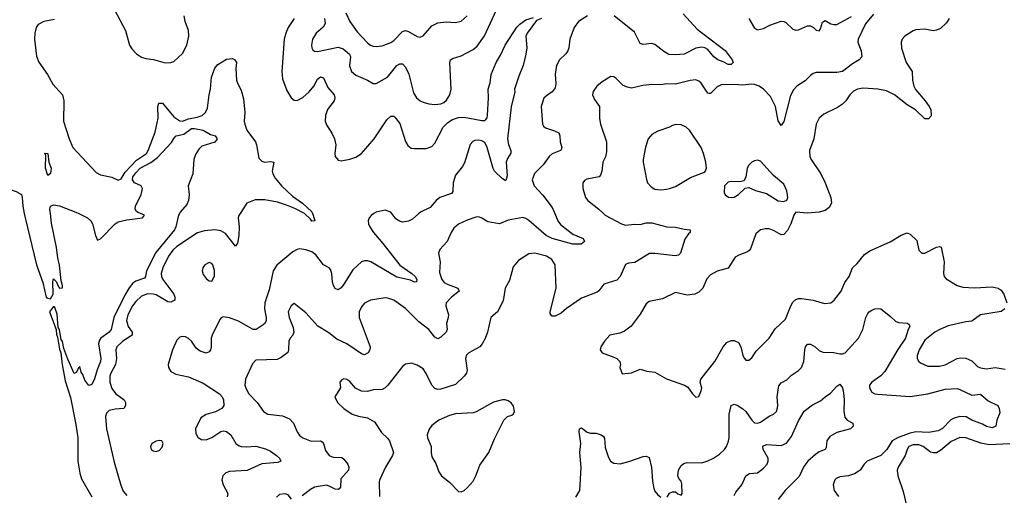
# Model space of a CAD drawing. Header units: inches. Extents: x 1473912 to 1647258, y 640388 to 773423.
# Tile 41 of 256: x 1531999 to 1538712, y 648077 to 651323. Entities that reach past the tile are written whole.
import ezdxf

# ---------------------------------------------------------------- set-up
doc = ezdxf.new("R2010")
doc.units = ezdxf.units.IN
doc.header["$MEASUREMENT"] = 0
doc.layers.add('B5634', color=7, linetype='Continuous')
doc.layers.add('B5635', color=7, linetype='Continuous')

msp = doc.modelspace()

# ---------------------------------------------------------------- linework, layer by layer
at = {"layer": 'B5634', "color": 5}
for points, elevation in [([(1532030, 650000), (1532035.8, 649970), (1532114.4, 649650), (1532156.4, 649530), (1532180.5, 649430), (1532190, 649421.6), (1532210, 649419.1), (1532227, 649450), (1532226, 649534), (1532230, 649554), (1532250, 649534), (1532258, 649510), (1532270, 649492), (1532290, 649494), (1532290.8, 649509.2), (1532280.7, 649540.7), (1532270, 649648.7), (1532258, 649698), (1532250, 649768.7), (1532215.1, 649935.1), (1532208.1, 650000)], 660), ([(1533088.4, 650000), (1533082.8, 649990), (1533063.7, 649910), (1533054, 649890), (1532926.3, 649733.7), (1532864.6, 649610), (1532856.8, 649570), (1532850, 649558.3), (1532790, 649539.1), (1532770, 649524.2), (1532746.3, 649493.7), (1532715.7, 649444.3), (1532640.5, 649290), (1532622.7, 649210), (1532608.3, 649190), (1532552.6, 649150), (1532542.8, 649137.2), (1532537.1, 649110), (1532552.8, 649010), (1532549.7, 648990), (1532527, 648933), (1532510, 648872), (1532490, 648834.7), (1532470, 648826.6), (1532443.5, 648863.5), (1532430, 648901.2), (1532417, 648917), (1532410, 648955.3), (1532402, 648950), (1532383.6, 648916.4), (1532370, 648908), (1532327, 649007), (1532300.2, 649080.2), (1532290, 649126), (1532281.2, 649141.2), (1532270, 649206), (1532262, 649222), (1532254, 649314), (1532239.5, 649359.5), (1532230, 649365.2), (1532203, 649330), (1532246.8, 649210), (1532250, 649174), (1532256.9, 649156.9), (1532270, 649074), (1532278.8, 649050), (1532288.7, 648970), (1532310, 648858), (1532344.7, 648744.7), (1532380.8, 648560.8), (1532394.2, 648470), (1532394.4, 648310), (1532408.2, 648228.2), (1532420.2, 648190), (1532490, 648067.1)], 660), ([(1532402.3, 650000), (1532462.3, 649970), (1532483.2, 649950), (1532495.8, 649930), (1532515.6, 649850), (1532530, 649819.1), (1532550, 649828.4), (1532649, 649931), (1532670, 649943.7), (1532730, 649957), (1532836, 649970), (1532849.5, 649990), (1532823.3, 650000)], 660), ([(1533501.1, 650000), (1533492.6, 649987.4), (1533487.7, 649970), (1533495.4, 649910), (1533494, 649850), (1533483, 649797), (1533470, 649778.3), (1533403.2, 649863.2), (1533370, 649881.7), (1533330, 649889.9), (1533258.2, 649881.8), (1533211.2, 649868.8), (1533070, 649775.5), (1533042.1, 649750), (1533013.3, 649710), (1532975.4, 649630), (1532963.7, 649590), (1532966.4, 649570), (1532975.7, 649550), (1533049.3, 649450), (1533056, 649430), (1533056.2, 649410), (1533030, 649394.5), (1533010, 649397.3), (1532930, 649444.4), (1532910, 649450.3), (1532870, 649451.7), (1532830, 649436.1), (1532790, 649399.5), (1532768.1, 649370), (1532737.2, 649310), (1532727, 649270), (1532738, 649230), (1532766.8, 649190), (1532766, 649170), (1532701.8, 649130), (1532661.6, 649090), (1532655.2, 649070), (1532658.2, 649010), (1532652.4, 648970), (1532619.7, 648910), (1532613.8, 648890), (1532613, 648850), (1532626.1, 648806.1), (1532653, 648773), (1532711.3, 648730), (1532719.2, 648710), (1532720.8, 648690), (1532709.1, 648670.9), (1532650, 648666.3), (1532610, 648655.3), (1532590, 648637.2), (1532583.7, 648616.3), (1532590, 648531.8), (1532643.9, 648303.9), (1532687.5, 648147.5), (1532705.1, 648105.1), (1532730, 648075.8)], 680), ([(1534413.4, 650000), (1534398.4, 649990), (1534382, 649970), (1534376, 649950), (1534378.3, 649930), (1534385.5, 649910), (1534411.3, 649870), (1534475.7, 649795.7), (1534590, 649649), (1534673.7, 649590), (1534694.9, 649570), (1534706, 649550), (1534705.4, 649534.6), (1534690, 649532), (1534664.4, 649544.4), (1534570, 649566.2), (1534393.7, 649670), (1534370, 649677.3), (1534350, 649677.7), (1534330, 649669.7), (1534270, 649615.4), (1534210, 649518.3), (1534190, 649492.8), (1534170, 649478.7), (1534150, 649487.6), (1534138.8, 649510), (1534132.3, 649532.3), (1534126.8, 649590), (1534117.4, 649617.4), (1534108.8, 649628.8), (1534069.9, 649649.9), (1534018.7, 649718.7), (1533990, 649738.4), (1533950, 649752.8), (1533910, 649758.2), (1533890, 649754.5), (1533860.6, 649739.4), (1533751.3, 649648.7), (1533726.3, 649610), (1533701, 649479.1), (1533671, 649390), (1533668.9, 649350), (1533679.3, 649290), (1533678.6, 649270), (1533670.6, 649249.4), (1533659.7, 649240.3), (1533611.9, 649208.1), (1533590, 649208.4), (1533490, 649266.5), (1533430, 649288), (1533385.5, 649294.5), (1533371.5, 649288.5), (1533363.1, 649276.9), (1533310.2, 649170), (1533304.3, 649150), (1533303.7, 649090), (1533299.4, 649070), (1533290, 649056.4), (1533270, 649048.2), (1533230, 649060.6), (1533202.4, 649082.4), (1533170, 649128.3), (1533150, 649148.6), (1533130, 649158.4), (1533110, 649161.2), (1533090, 649156.8), (1533070, 649136.9), (1533041.3, 649070), (1533010.3, 648970), (1533013.4, 648950), (1533030, 648923.1), (1533064.3, 648904.3), (1533150, 648886.3), (1533250, 648842.6), (1533360.3, 648770), (1533378.5, 648750), (1533388, 648730), (1533391.4, 648690), (1533377, 648670), (1533333.2, 648646.8), (1533270, 648629.6), (1533234.6, 648605.4), (1533197, 648530), (1533199.5, 648499.5), (1533213.5, 648473.5), (1533237.3, 648457.3), (1533270, 648455.6), (1533310, 648471.3), (1533370, 648513.7), (1533390, 648517), (1533410, 648512), (1533437.6, 648490), (1533472, 648432), (1533495, 648415), (1533509.5, 648409.5), (1533547.2, 648407.2), (1533610, 648412.5), (1533674.9, 648394.9), (1533710, 648379), (1533750, 648350.2), (1533770.2, 648330), (1533779.3, 648310), (1533759.1, 648300.9), (1533650, 648292.5), (1533550, 648247.8), (1533430, 648239.4), (1533404.4, 648230), (1533384.6, 648210), (1533377.7, 648182.3), (1533386.4, 648150), (1533419, 648090), (1533414, 648066)], 720), ([(1535647.5, 650000), (1535668.7, 649950), (1535686.1, 649926.1), (1535770, 649860.3), (1535841, 649830), (1535850.5, 649809.5), (1535827.7, 649792.3), (1535770, 649791.3), (1535630, 649830.5), (1535588.9, 649850), (1535470, 649952.1), (1535450, 649965.7), (1535430, 649972.2), (1535330, 649955.8), (1535270, 649929.7), (1535190, 649943.5), (1535150, 649969.7), (1535130, 649976.9), (1535110, 649975.4), (1535050, 649954.3), (1534990, 649928.3), (1534959.2, 649900.8), (1534940.2, 649870), (1534914, 649810), (1534864.4, 649755.6), (1534854.9, 649730), (1534865.2, 649670), (1534862.2, 649597.8), (1534877.3, 649550), (1534893.4, 649530), (1534910, 649519.7), (1534986.4, 649490), (1534995.8, 649470), (1534942.4, 649430), (1534907.6, 649390), (1534903.6, 649370), (1534922, 649310), (1534920.8, 649290), (1534907.9, 649250), (1534914, 649210), (1534907.4, 649190), (1534870, 649157.7), (1534850, 649145.6), (1534830, 649156.3), (1534787.9, 649210), (1534721.1, 649261.1), (1534630, 649351.1), (1534550, 649408.5), (1534510, 649422.7), (1534490, 649423.9), (1534391.3, 649410), (1534350, 649389.5), (1534330, 649364.5), (1534312.7, 649330), (1534313.8, 649290), (1534387.6, 649090), (1534387.2, 649070), (1534375.8, 649050), (1534350, 649035.8), (1534330, 649043.5), (1534230, 649110.8), (1534162, 649142), (1534106.3, 649186.3), (1534031.5, 649231.5), (1533950, 649322.4), (1533870, 649385.2), (1533850, 649369.4), (1533829.1, 649330), (1533836.5, 649290), (1533863, 649223), (1533867.4, 649190), (1533860.3, 649170), (1533842.3, 649150), (1533833.6, 649130), (1533832.7, 649070), (1533827, 649053), (1533782.5, 649017.5), (1533755.2, 649004.7), (1533610, 648999), (1533585.8, 648974.2), (1533538, 648870), (1533534.9, 648830), (1533543.1, 648803.1), (1533561.5, 648770), (1533618.7, 648710), (1533661.6, 648650), (1533690, 648632.2), (1533790, 648619.1), (1533839.6, 648599.6), (1533866.9, 648570), (1533890, 648510.6), (1533910, 648482.4), (1533930, 648468.7), (1533987.1, 648447.1), (1534050, 648448.9), (1534062, 648442), (1534071, 648431), (1534083.4, 648383.4), (1534108.7, 648350), (1534137.2, 648337.2), (1534195.4, 648335.4), (1534210, 648324.2), (1534235.2, 648290), (1534244.2, 648270), (1534241.3, 648250), (1534188.2, 648190), (1534187.2, 648132.8), (1534177.8, 648122.2), (1534170, 648117.4), (1534150, 648119.2), (1534110, 648140.7), (1534090, 648146.2), (1534008, 648132), (1533982.2, 648117.8), (1533925.5, 648074.5)], 740), ([(1533995.6, 650000), (1534000.4, 649990), (1534010.2, 649949.8), (1533990, 649947.7), (1533981.9, 649961.9), (1533940.5, 650000)], 680), ([(1535979.9, 650000), (1535990.4, 649990), (1536102.4, 649930), (1536130, 649920.2), (1536190, 649926.9), (1536230, 649924.7), (1536270, 649935.8), (1536310, 649936.9), (1536410.2, 649910.2), (1536470, 649907.9), (1536530, 649892.6), (1536571.3, 649890), (1536571.3, 649870), (1536558.8, 649861.2), (1536533.7, 649826.3), (1536503.8, 649730), (1536490, 649716.2), (1536468.9, 649711.1), (1536330, 649728.2), (1536293.6, 649726.4), (1536192.8, 649667.2), (1536150, 649660.4), (1536130, 649652.6), (1536093.8, 649570), (1536070, 649546.6), (1535982.7, 649517.4), (1535947.5, 649472.5), (1535935.9, 649464.1), (1535830, 649422.4), (1535726.9, 649353.1), (1535690, 649319.8), (1535650, 649300.5), (1535630, 649299.3), (1535616.9, 649316.9), (1535615.1, 649330), (1535656.2, 649490), (1535650.9, 649650), (1535626.9, 649686.9), (1535590, 649708.4), (1535510.4, 649729.6), (1535470, 649724.7), (1535399.9, 649680.1), (1535364.2, 649635.8), (1535337.5, 649542.5), (1535308.8, 649490), (1535295.1, 649404.9), (1535257, 649330), (1535210.3, 649289.7), (1535189, 649191), (1535173, 649147), (1535152.2, 649110), (1535135.3, 649090), (1535061.6, 649050), (1535046.5, 649033.5), (1535038.5, 649010), (1535049.2, 648930), (1535044.4, 648910), (1535029, 648890), (1534970, 648834.5), (1534870, 648800.8), (1534850, 648798.7), (1534830, 648805.7), (1534810, 648829.6), (1534770, 648909.4), (1534750, 648939.5), (1534710, 648965.1), (1534670, 648979.5), (1534630, 648972.7), (1534610, 648956), (1534510, 648829.6), (1534490.2, 648809.8), (1534470, 648800.5), (1534410, 648796.1), (1534370, 648786.6), (1534328.6, 648788.6), (1534288.3, 648808.3), (1534250, 648854), (1534230, 648866.6), (1534210, 648871.8), (1534194.4, 648865.6), (1534181, 648850), (1534186.8, 648810), (1534147.3, 648750), (1534164.9, 648710), (1534208.7, 648668.7), (1534266, 648630), (1534310, 648616.4), (1534370, 648606.4), (1534418.7, 648578.7), (1534466.4, 648506.4), (1534507.8, 648467.8), (1534520.3, 648450), (1534548.4, 648370), (1534541.3, 648350), (1534492.2, 648270), (1534454.7, 648185.3), (1534450.3, 648169.7), (1534452.9, 648070)], 760), ([(1534721, 650000), (1534677.4, 649962.6), (1534650, 649947), (1534610, 649941.8), (1534587.5, 649947.5), (1534564.4, 649964.4), (1534537.3, 650000)], 720), ([(1537284, 650000), (1537277.3, 649990), (1537256.4, 649930), (1537234.7, 649885.3), (1537210, 649857), (1537190, 649855.6), (1537142.8, 649882.8), (1537110, 649895.1), (1537083.6, 649896.4), (1537050, 649889.6), (1537018.3, 649861.7), (1536981.1, 649758.9), (1536973, 649747), (1536961.4, 649738.6), (1536902.8, 649717.2), (1536878.3, 649701.7), (1536830, 649627.6), (1536754.1, 649605.9), (1536710, 649581.6), (1536685.1, 649554.9), (1536656, 649490), (1536630, 649463.1), (1536602.8, 649450), (1536550, 649443.7), (1536470, 649462), (1536380.9, 649419.1), (1536290, 649400.5), (1536270, 649382.9), (1536230, 649314.5), (1536169.1, 649230.9), (1536122.2, 649197.8), (1536090, 649184.7), (1536022.8, 649170), (1535987.3, 649130), (1535961, 649090), (1535956, 649070), (1535971.3, 649050), (1536050, 649020.5), (1536071, 649010), (1536090, 648991), (1536096, 648970), (1536091, 648950), (1536106, 648906), (1536170, 648914), (1536230, 648939.1), (1536275.1, 648924.9), (1536330, 648918), (1536410, 648872.4), (1536532, 648830), (1536554.8, 648814.8), (1536586, 648770), (1536608.1, 648748.1), (1536630, 648751.3), (1536646, 648790), (1536649, 648809), (1536639, 648850), (1536644, 648870), (1536737.7, 648990), (1536796.2, 649090), (1536820.8, 649119.2), (1536850, 649132.8), (1536870, 649133.2), (1536899.4, 649119.4), (1536915.8, 649090), (1536930, 649031.3), (1536940.7, 649010), (1536950, 648998.8), (1536970, 648998.8), (1536990, 649016), (1537020.1, 649059.9), (1537108.3, 649150), (1537150, 649213.4), (1537221, 649279), (1537255.7, 649370), (1537270, 649395.3), (1537290, 649413.8), (1537310, 649420.2), (1537330, 649419.6), (1537409, 649409), (1537487.3, 649387.3), (1537530, 649390.4), (1537552.8, 649410), (1537601, 649470), (1537624.5, 649530), (1537654.6, 649570), (1537677.6, 649630), (1537710, 649660.2), (1537759.6, 649720.4), (1537794.4, 649745.6), (1537933.4, 649806.6), (1538010, 649853.4), (1538050, 649868.2), (1538070, 649859.3), (1538115.6, 649815.6), (1538130.5, 649750), (1538150, 649730.5), (1538170, 649730.4), (1538250, 649771.8), (1538270, 649775.3), (1538280.7, 649770), (1538301.3, 649670), (1538298, 649590), (1538302, 649570), (1538315.5, 649555.5), (1538390.7, 649510), (1538430, 649497.3), (1538510, 649492.5), (1538630, 649500.6), (1538670, 649491.6), (1538690, 649477.6), (1538710, 649450.5), (1538729.2, 649390)], 780), ([(1536414.6, 648065.4), (1536430, 648092), (1536450, 648102), (1536470, 648102), (1536486.4, 648086.4), (1536510, 648078), (1536515.1, 648090), (1536514.7, 648154.7), (1536510, 648174), (1536492.1, 648192.1), (1536485.2, 648210), (1536491.8, 648250), (1536510, 648280.7), (1536526.6, 648293.4), (1536550, 648302.4), (1536650, 648298.6), (1536690, 648312.6), (1536730, 648331.1), (1536770, 648357.5), (1536804.4, 648390), (1536817.3, 648410), (1536832.3, 648447.7), (1536835.8, 648470), (1536836.3, 648630), (1536850, 648690.3), (1536870, 648699.7), (1536890, 648693.2), (1536930, 648668.1), (1536950.1, 648650), (1536990, 648590.2), (1537010, 648572.1), (1537030, 648568.6), (1537050, 648575.9), (1537110, 648616.5), (1537138, 648630), (1537158.7, 648650), (1537166.5, 648673.5), (1537168.6, 648691.4), (1537162.5, 648750), (1537175.8, 648824.2), (1537190, 648845.5), (1537230, 648865.5), (1537261.8, 648898.2), (1537309.8, 648930.2), (1537330, 648950.5), (1537345.6, 648990), (1537351.2, 649070), (1537357.6, 649090), (1537370, 649107.7), (1537390, 649108.5), (1537421.6, 649090), (1537450, 649066), (1537474.5, 649054.5), (1537550, 649052), (1537590, 649042.5), (1537610, 649042.6), (1537626.9, 649050), (1537718, 649150), (1537747, 649210), (1537767.3, 649290), (1537781.9, 649318.1), (1537791.1, 649330), (1537810, 649341.5), (1537830, 649350.1), (1537853.1, 649353.1), (1537870, 649348.9), (1537936.9, 649296.9), (1537970, 649265.3), (1537990, 649257), (1538052.3, 649252.3), (1538063.5, 649243.5), (1538067.3, 649230), (1538056.4, 649210), (1538038, 649150), (1537986.5, 649073.5), (1537896.7, 648923.3), (1537870, 648891.6), (1537808.5, 648850), (1537793.7, 648830), (1537792.2, 648810), (1537810, 648780.5), (1537830, 648770.4), (1537847.9, 648767.9), (1538070, 648751.1), (1538191.1, 648768.9), (1538310, 648801.1), (1538390, 648805.3), (1538410, 648800.3), (1538490, 648760.7), (1538550, 648767), (1538603, 648723), (1538668.2, 648690), (1538677.7, 648670), (1538680.9, 648639.1), (1538661.3, 648590), (1538654.6, 648550), (1538630, 648537.2), (1538590, 648547.4), (1538563.6, 648563.6), (1538491.2, 648590), (1538452.9, 648612.9), (1538410, 648615.8), (1538370, 648604.5), (1538347.3, 648592.6), (1538290, 648533.1), (1538262.3, 648517.7), (1538194.6, 648505.4), (1538110, 648510.3), (1538070, 648500.9), (1537988.7, 648471.2), (1537946.9, 648450), (1537910.9, 648390), (1537871, 648350), (1537778.3, 648310), (1537756.9, 648290), (1537728.8, 648250), (1537710, 648234.7), (1537690, 648223.5), (1537650, 648211.1), (1537590, 648203), (1537566.8, 648193.2), (1537557.7, 648182.3), (1537546.4, 648150), (1537552.4, 648110), (1537581.6, 648070)], 760), ([(1538715.8, 649350), (1538690, 649332.8), (1538550, 649308.2), (1538490, 649266), (1538450, 649261), (1538330, 649233.6), (1538272.7, 649210), (1538239.1, 649190), (1538170, 649135), (1538131.3, 649070), (1538117.7, 649030), (1538118, 649010), (1538128.4, 648990), (1538141, 648981), (1538190, 648959.6), (1538270, 648958), (1538310, 648967.1), (1538390, 649010.2), (1538415.8, 649015.8), (1538450, 649013.8), (1538490, 648995), (1538530, 648956.9), (1538550, 648947.3), (1538590, 648941.2), (1538650, 648950.1), (1538717.4, 648937.4)], 780), ([(1536870, 648076.5), (1536881.1, 648098.9), (1536923.7, 648150), (1536949.7, 648210.3), (1536974.8, 648225.3), (1537030, 648231.8), (1537070, 648261.6), (1537094.6, 648290), (1537101.9, 648310), (1537101.1, 648330), (1537067.5, 648390), (1537066.8, 648413.2), (1537090, 648423.2), (1537190, 648416.8), (1537226.4, 648433.6), (1537261.3, 648478.7), (1537310, 648586.3), (1537348.5, 648651.5), (1537404.7, 648695.3), (1537458.8, 648721.2), (1537490, 648750.3), (1537526.1, 648773.9), (1537570, 648822.8), (1537590, 648834.8), (1537610, 648811.3), (1537616.1, 648776.1), (1537621.5, 648730), (1537617.7, 648650), (1537624.4, 648610), (1537642, 648590), (1537678.8, 648570), (1537682.8, 648550), (1537664.7, 648530), (1537570, 648506), (1537522.2, 648477.8), (1537502.8, 648450), (1537496.7, 648403.3), (1537490.4, 648390), (1537450, 648373.1), (1537424.1, 648355.9), (1537371.6, 648310), (1537345.4, 648274.6), (1537313.7, 648206.3), (1537218, 648110), (1537170, 648048.3)], 740), ([(1535790, 648065.8), (1535818.1, 648110), (1535826.3, 648266.3), (1535817.3, 648370), (1535825.3, 648430), (1535812.7, 648510), (1535815.3, 648530), (1535830, 648538.8), (1535868.8, 648508.8), (1535890, 648502.4), (1535930, 648502), (1535964.7, 648490), (1535978.5, 648478.5), (1535987.3, 648467.3), (1535990, 648404.7), (1536014.4, 648334.4), (1536026.4, 648310), (1536050, 648295.8), (1536093, 648293), (1536152, 648308), (1536250, 648342.4), (1536270, 648344.9), (1536290, 648334.4), (1536307.7, 648267.7), (1536313.3, 648173.3), (1536323.1, 648123.1), (1536330, 648106), (1536350, 648081), (1536370, 648064.7)], 760), ([(1538750, 648428.9), (1538610, 648422.5), (1538552.3, 648432.3), (1538450, 648469.7), (1538410, 648472), (1538350, 648444.2), (1538277.7, 648382.3), (1538250, 648367.7), (1538230, 648366.8), (1538210, 648372.5), (1538158, 648410), (1538130, 648422.9), (1538090, 648422.9), (1538061.7, 648410), (1538049.4, 648390.6), (1538035.2, 648350), (1537989, 648270), (1537982.7, 648250), (1537985.5, 648210), (1538023.2, 648103.2), (1538058.7, 647950)], 780), ([(1533851.1, 648051.1), (1533830, 648079.7), (1533810, 648086.9), (1533770, 648083.7), (1533750, 648065.2)], 740)]:
    msp.add_lwpolyline(points, dxfattribs=dict(at, elevation=elevation))
for points, elevation in [([(1533290, 649665.1), (1533262, 649650), (1533247.7, 649630), (1533244, 649610), (1533250, 649584.9), (1533270, 649557.1), (1533290, 649540.5), (1533310, 649538.8), (1533326.5, 649573.5), (1533327.8, 649612.2), (1533316.4, 649650), (1533310, 649658.7)], 720), ([(1535310, 648728.7), (1535290, 648728.7), (1535230, 648712.3), (1535112.2, 648647.8), (1535090, 648640.4), (1534970, 648633.3), (1534930, 648621.8), (1534857.1, 648590), (1534810, 648554), (1534790, 648529.3), (1534776.5, 648490), (1534779.6, 648470), (1534805.2, 648410), (1534804.2, 648370), (1534810, 648341), (1534835.6, 648295.6), (1534856.8, 648236.8), (1534876, 648210), (1534930, 648167.7), (1534990, 648102.8), (1535010, 648100.7), (1535030, 648110.5), (1535050, 648128), (1535090, 648174.4), (1535110, 648210.5), (1535136.4, 648283.6), (1535196.8, 648370), (1535236.8, 648463.2), (1535299.7, 648590), (1535325.3, 648614.7), (1535355.6, 648624.4), (1535366.3, 648633.7), (1535373.6, 648650), (1535365.4, 648685.4), (1535350, 648709), (1535330, 648722)], 780), ([(1532950, 648452), (1532930, 648447.8), (1532900.5, 648430), (1532890.7, 648410), (1532896, 648390), (1532910, 648380.7), (1532930, 648377.1), (1532950, 648383.1), (1532970, 648406.8), (1532978, 648430), (1532968, 648450)], 720)]:
    msp.add_lwpolyline(points, close=True, dxfattribs=dict(at, elevation=elevation))
at = {"layer": 'B5635', "color": 5}
for points, elevation in [([(1532644.4, 651390), (1532720.3, 651250), (1532748.7, 651150), (1532763.2, 651123.2), (1532796.4, 651090), (1532830, 651067.9), (1532858.9, 651058.9), (1532911.3, 651051.3), (1532990, 651028.5), (1533029.8, 651030.2), (1533050, 651037.4), (1533110, 651091.5), (1533138.4, 651150), (1533151.3, 651211.3), (1533150.6, 651250), (1533128.2, 651310), (1533121, 651350)], 720), ([(1533869.3, 651330), (1533828.7, 651270), (1533812.5, 651230), (1533803, 651190), (1533785.4, 650970), (1533790, 650918.8), (1533820.5, 650840.5), (1533848.9, 650790), (1533870, 650773.4), (1533890, 650771.6), (1533930, 650792.3), (1533973, 650830), (1534005.2, 650870), (1534030, 650917.2), (1534050, 650933.6), (1534070, 650927.2), (1534100.3, 650860.3), (1534142.3, 650810), (1534146.7, 650790), (1534142.4, 650770), (1534097.8, 650710), (1534084.5, 650670), (1534081.6, 650630), (1534090, 650604.4), (1534127.7, 650547.7), (1534145.2, 650510), (1534154.9, 650470), (1534148.5, 650410), (1534150.5, 650390.5), (1534170, 650364), (1534190, 650359.3), (1534250, 650370.3), (1534290, 650385), (1534330, 650410.3), (1534416.8, 650510), (1534501.1, 650638.9), (1534530, 650665.7), (1534550, 650664.2), (1534557.7, 650657.7), (1534590, 650613.7), (1534630, 650490.8), (1534644.5, 650464.5), (1534667.4, 650447.4), (1534690, 650443.1), (1534770, 650444.7), (1534810, 650458), (1534830, 650480.9), (1534886.4, 650590), (1534918.8, 650621.2), (1534950, 650641), (1534990, 650654.7), (1535030, 650658.4), (1535150, 650635), (1535170, 650636), (1535178.2, 650641.8), (1535186.5, 650653.5), (1535188.9, 650671.1), (1535196, 650790), (1535192.6, 650850), (1535207.6, 650892.4), (1535212.8, 650950), (1535247.4, 651030), (1535278, 651082), (1535309.7, 651150), (1535389.1, 651270.9), (1535408.2, 651291.8), (1535450, 651322.3), (1535502.8, 651337.2)], 720), ([(1534077.5, 651330), (1534082, 651298), (1534067.9, 651272.1), (1534019.6, 651230), (1533995.5, 651190), (1533987.9, 651150), (1533990.2, 651130.3), (1533997.2, 651117.2), (1534010, 651107.2), (1534030, 651105.3), (1534170, 651136.6), (1534204.7, 651124.7), (1534248.7, 651088.7), (1534254.5, 651070), (1534247.1, 651007.1), (1534260.3, 650970), (1534290, 650945.5), (1534371.3, 650911.3), (1534410, 650888.2), (1534430, 650888.5), (1534507.8, 650930), (1534570, 651010.2), (1534590, 651022.8), (1534610, 651022.6), (1534630, 650998.4), (1534651.2, 650951.2), (1534684.9, 650824.9), (1534704.6, 650790), (1534730, 650768.9), (1534750, 650760.3), (1534788.9, 650748.9), (1534830, 650743.6), (1534870, 650749.1), (1534890, 650758.9), (1534910, 650774), (1534932, 650810), (1534940.3, 650850), (1534932.5, 651027.5), (1534937, 651050), (1534950, 651058.7), (1535010, 651076.5), (1535090, 651119.6), (1535117.5, 651142.5), (1535168.2, 651211.8), (1535250.5, 651389.5)], 740), ([(1534223.2, 651370), (1534250.2, 651310), (1534301, 651241), (1534370, 651165), (1534390, 651150.2), (1534410, 651142.6), (1534430, 651139.3), (1534470, 651143.8), (1534530, 651166.5), (1534550, 651181.6), (1534610, 651243.5), (1534630, 651249.2), (1534650, 651242.9), (1534710, 651208.9), (1534730, 651204.6), (1534750, 651213.1), (1534810, 651280.7), (1534850, 651302.6), (1534907.7, 651307.7), (1534970, 651303.1), (1535010, 651312.2), (1535050, 651350.4)], 760), ([(1535870.4, 651350), (1535808.5, 651310), (1535779.5, 651270), (1535748.9, 651190), (1535743.1, 651130), (1535737, 651110), (1535723.1, 651090), (1535678.9, 651050), (1535658.9, 651010), (1535649.1, 650950.9), (1535653.7, 650886.3), (1535650, 650857.2), (1535630, 650831.6), (1535590, 650804.5), (1535572.9, 650787.1), (1535554.3, 650730), (1535564.4, 650610), (1535570, 650596), (1535584.6, 650584.6), (1535645.3, 650565.3), (1535674.8, 650550), (1535680.7, 650530), (1535683, 650490), (1535694.4, 650450), (1535690, 650435.3), (1535687.3, 650430), (1535630, 650406.6), (1535610, 650389.7), (1535567.8, 650332.2), (1535510, 650274), (1535493.7, 650230), (1535506, 650190), (1535565.7, 650125.7), (1535630, 650041.1), (1535647.5, 650000)], 740), ([(1537819.3, 651360.7), (1537766.2, 651293.8), (1537717, 651190), (1537714, 651170), (1537735.8, 651110), (1537740.7, 651070), (1537722.8, 651050), (1537677.4, 651022.6), (1537610, 650968.9), (1537570, 650962.9), (1537430, 650961.8), (1537410, 650956.1), (1537390, 650942.2), (1537354.1, 650905.9), (1537297.3, 650870), (1537275.7, 650844.3), (1537254.7, 650805.3), (1537210, 650629.3), (1537190, 650600.9), (1537170, 650632), (1537151.2, 650730), (1537117.8, 650797.8), (1537070, 650848.8), (1537040.5, 650870), (1537010, 650881.2), (1536990, 650884.1), (1536930, 650876.2), (1536870, 650880.2), (1536782.7, 650877.4), (1536755.6, 650864.4), (1536710, 650819.6), (1536700.1, 650820.1), (1536690, 650820.7), (1536645.4, 650890), (1536630, 650904.4), (1536610, 650911.9), (1536570, 650908.4), (1536470, 650882), (1536410, 650884.9), (1536370, 650879.5), (1536310, 650880.3), (1536247.1, 650872.9), (1536170, 650856.2), (1536142, 650862), (1536114.7, 650874.7), (1536064.6, 650924.6), (1536050, 650933.6), (1536030, 650935.6), (1535970, 650899.6), (1535933.4, 650870), (1535910, 650834), (1535904.4, 650810), (1535917.7, 650777.7), (1535952.7, 650730), (1535951.7, 650648.3), (1535959.7, 650610), (1535999.1, 650490), (1535999, 650421), (1535992.8, 650387.2), (1535974, 650350), (1535968.8, 650290), (1535958.5, 650261.5), (1535948.8, 650251.2), (1535865.7, 650234.3), (1535850, 650225.1), (1535838.7, 650210), (1535838.7, 650170), (1535855.8, 650110), (1535872.2, 650090), (1535948.2, 650030), (1535979.9, 650000)], 760), ([(1536522, 651362), (1536619.1, 651259.1), (1536810, 651111.6), (1536857.3, 651050), (1536864, 651030), (1536850, 651018), (1536830, 651016.9), (1536796.4, 651036.4), (1536758.3, 651050), (1536732, 651070), (1536690, 651119.7), (1536670.8, 651130.8), (1536650, 651135.3), (1536610, 651128.9), (1536530, 651088.7), (1536470, 651082.1), (1536425.4, 651085.4), (1536390, 651106.4), (1536330, 651154.7), (1536310, 651160.4), (1536250, 651154), (1536230, 651160.5), (1536190, 651237.2), (1536051.9, 651350)], 740), ([(1536970.4, 651330), (1537010, 651266), (1537030, 651254.8), (1537070, 651263), (1537113.5, 651286.5), (1537190, 651311.8), (1537210, 651310.3), (1537223, 651303), (1537270, 651257.6), (1537290, 651251.8), (1537310, 651253.4), (1537370, 651280.3), (1537390, 651282), (1537410.3, 651270.3), (1537430, 651250.6), (1537450, 651246.7), (1537459.1, 651260.9), (1537472.9, 651307.1), (1537490, 651317.6), (1537530, 651294.7), (1537550, 651289.3), (1537570, 651291), (1537670, 651345.5)], 760), ([(1532235.8, 651324.2), (1532163.1, 651310), (1532125.7, 651290), (1532110.3, 651270), (1532101.3, 651230), (1532100.2, 651190), (1532113.3, 651073.3), (1532130, 651033), (1532188.7, 650950), (1532224.1, 650884.1), (1532290.2, 650810), (1532299.6, 650770), (1532298.2, 650630), (1532336, 650510), (1532362.2, 650450), (1532519.7, 650279.7), (1532550, 650264.9), (1532627.4, 650247.4), (1532670, 650228), (1532690, 650237.1), (1532717.7, 650282.3), (1532796.1, 650363.9), (1532862.5, 650410), (1532875, 650430), (1532923.7, 650556.3), (1532942.1, 650650), (1532941.4, 650730), (1532947.6, 650752.4), (1532972.2, 650752.2), (1533050, 650659.5), (1533090, 650632.4), (1533110, 650631.5), (1533150, 650645.4), (1533210, 650657.1), (1533243.9, 650670), (1533266.6, 650690), (1533280.1, 650719.9), (1533291, 650810), (1533300.4, 650850), (1533307.5, 650930), (1533330, 650992.6), (1533350, 651017.6), (1533410, 651052.6), (1533450, 651057.6), (1533466.8, 651050), (1533478, 651030), (1533472.9, 650990), (1533477.4, 650910), (1533483.1, 650890), (1533510, 650842), (1533524, 650784), (1533533.3, 650690), (1533530.1, 650630), (1533534.5, 650610), (1533546.7, 650570), (1533606.2, 650490), (1533613.9, 650470), (1533630, 650378.5), (1533650, 650357.6), (1533670, 650351.5), (1533710, 650356.2), (1533731.2, 650351.2), (1533720.1, 650290), (1533725.3, 650270), (1533741.1, 650241.1), (1533787.2, 650187.2), (1533858.9, 650118.9), (1533928.3, 650070), (1533990, 650011.8), (1533995.6, 650000)], 680), ([(1535556.4, 651330), (1535523.6, 651316.4), (1535459.3, 651230), (1535450.5, 651210), (1535456, 651130), (1535450, 651088.7), (1535432.2, 651010), (1535401.7, 650938.3), (1535373, 650850), (1535374.4, 650830), (1535350, 650728.7), (1535325.8, 650510), (1535330.9, 650470.9), (1535347.4, 650430), (1535347.1, 650412.9), (1535323.8, 650376.2), (1535316.1, 650350), (1535323.4, 650256.6), (1535313.3, 650226.7), (1535310, 650224.5), (1535290, 650238), (1535237.1, 650290), (1535228.1, 650308.1), (1535187.2, 650450), (1535170, 650483.8), (1535150, 650497.2), (1535130, 650501.3), (1535102.2, 650497.8), (1535087.8, 650492.2), (1535070, 650471.2), (1535032.8, 650347.2), (1535018.4, 650321.6), (1534970, 650261.3), (1534953.9, 650210), (1534952.8, 650150), (1534942.7, 650137.3), (1534864.4, 650110), (1534838.7, 650090), (1534797.9, 650042.1), (1534732.7, 650010), (1534721, 650000)], 720), ([(1538336.1, 651330), (1538319.1, 651300.9), (1538276.9, 651263.1), (1538250, 651250.6), (1538227.3, 651247.3), (1538170, 651259.2), (1538110, 651252.8), (1538090, 651246.3), (1538033, 651210), (1538014.9, 651190), (1538008.2, 651170), (1538010.4, 651129.6), (1538042.7, 651030), (1538083.7, 650970), (1538085.2, 650910), (1538094.8, 650870), (1538107.4, 650847.4), (1538172.2, 650770), (1538199.6, 650730), (1538210.3, 650709.7), (1538213.4, 650666.6), (1538194.4, 650645.6), (1538170, 650646.3), (1538106.8, 650706.8), (1538050, 650740.9), (1537964, 650810), (1537910, 650837.1), (1537850.2, 650849.8), (1537750, 650855.3), (1537710.2, 650849.8), (1537684.1, 650835.9), (1537658.3, 650810), (1537631.5, 650770), (1537610, 650746.9), (1537575.5, 650724.5), (1537482.5, 650677.5), (1537450.5, 650650), (1537430.5, 650610), (1537413.7, 650510), (1537383.8, 650430), (1537386.4, 650390), (1537394.9, 650370), (1537460.2, 650270), (1537490.2, 650210), (1537530.3, 650110), (1537534.9, 650070), (1537518, 650042), (1537490, 650021.1), (1537450, 650009.8), (1537370, 650002), (1537290, 650009), (1537284, 650000)], 780), ([(1532823.3, 650000), (1532806.4, 650006.4), (1532794.4, 650014.4), (1532786.3, 650030), (1532788.4, 650050), (1532827.2, 650130), (1532837.3, 650170), (1532828.1, 650188.1), (1532781.6, 650210), (1532767.8, 650230), (1532770, 650250.1), (1532790, 650278.9), (1532820.8, 650310), (1532892.5, 650347.5), (1532937.4, 650382.6), (1533034.2, 650485.8), (1533050, 650512.8), (1533066.2, 650530), (1533118.1, 650541.9), (1533170, 650579.4), (1533190, 650580.6), (1533250.7, 650570), (1533299.6, 650539.6), (1533332.7, 650530), (1533344.4, 650510), (1533330, 650487.3), (1533241.1, 650458.9), (1533221.1, 650438.9), (1533197.5, 650402.5), (1533185.5, 650370), (1533180.3, 650270), (1533148.7, 650190), (1533155.3, 650130), (1533150.3, 650089.7), (1533137.6, 650062.4), (1533094, 650010), (1533088.4, 650000)], 660), ([(1531324.2, 650000), (1531311.8, 650070), (1531285.1, 650130), (1531264.2, 650210), (1531264.2, 650230), (1531298, 650290), (1531310, 650334.8), (1531341.3, 650398.7), (1531349.8, 650410.2), (1531370, 650407.4), (1531529.4, 650329.4), (1531589.2, 650310), (1531740.9, 650240.9), (1531790, 650226.1), (1531882.4, 650182.4), (1531975.9, 650150), (1532011.3, 650130), (1532016.9, 650110), (1532020.3, 650050), (1532030, 650000)], 660), ([(1532208.1, 650000), (1532204.8, 650030), (1532208.6, 650051.4), (1532230, 650059.2), (1532270, 650053.1), (1532382.3, 650010), (1532402.3, 650000)], 660), ([(1533940.5, 650000), (1533940.2, 650000.2), (1533874.6, 650034.6), (1533817.6, 650057.6), (1533757.6, 650077.6), (1533670, 650094.1), (1533605.3, 650094.7), (1533548.2, 650070), (1533501.1, 650000)], 680), ([(1534537.3, 650000), (1534530, 650009.6), (1534490, 650022.7), (1534429.4, 650010.6), (1534413.4, 650000)], 720)]:
    msp.add_lwpolyline(points, dxfattribs=dict(at, elevation=elevation))
for points, elevation in [([(1536472.5, 650607.5), (1536450, 650602), (1536429.4, 650589.4), (1536350, 650561.3), (1536310, 650539.6), (1536284.9, 650510), (1536266.4, 650453.6), (1536250.4, 650370), (1536250.4, 650350), (1536271.9, 650231.9), (1536280.5, 650210), (1536303.4, 650183.4), (1536330, 650167), (1536370, 650162.6), (1536410, 650167.4), (1536430, 650170.4), (1536470, 650185.7), (1536573.8, 650246.2), (1536660.9, 650279.1), (1536672, 650288), (1536682.7, 650310), (1536677.6, 650350), (1536661.1, 650410), (1536644.7, 650450), (1536565.1, 650570), (1536542.7, 650590), (1536510, 650605.1)], 780), ([(1532190, 650259), (1532174, 650310), (1532176.4, 650396.4), (1532170, 650412), (1532190, 650410.8), (1532198.4, 650350), (1532213.6, 650310), (1532210, 650274)], 660), ([(1537030, 650364.5), (1537010, 650360.9), (1536991, 650350), (1536970.4, 650329.6), (1536959.1, 650310), (1536950, 650248), (1536936.8, 650223.2), (1536910, 650216), (1536850, 650218.4), (1536830, 650214), (1536805.5, 650190), (1536802.8, 650142.8), (1536808.8, 650128.8), (1536832.1, 650112.1), (1536850, 650108.8), (1536870, 650112.2), (1536899.5, 650130), (1536946.3, 650173.7), (1536970, 650178.8), (1537016.7, 650156.7), (1537090, 650138), (1537170, 650086.7), (1537210, 650082), (1537229.5, 650090.5), (1537235.6, 650110), (1537230, 650154), (1537210, 650201.6), (1537139.6, 650259.6), (1537050, 650358)], 780)]:
    msp.add_lwpolyline(points, close=True, dxfattribs=dict(at, elevation=elevation))

doc.saveas('drawing.dxf')
